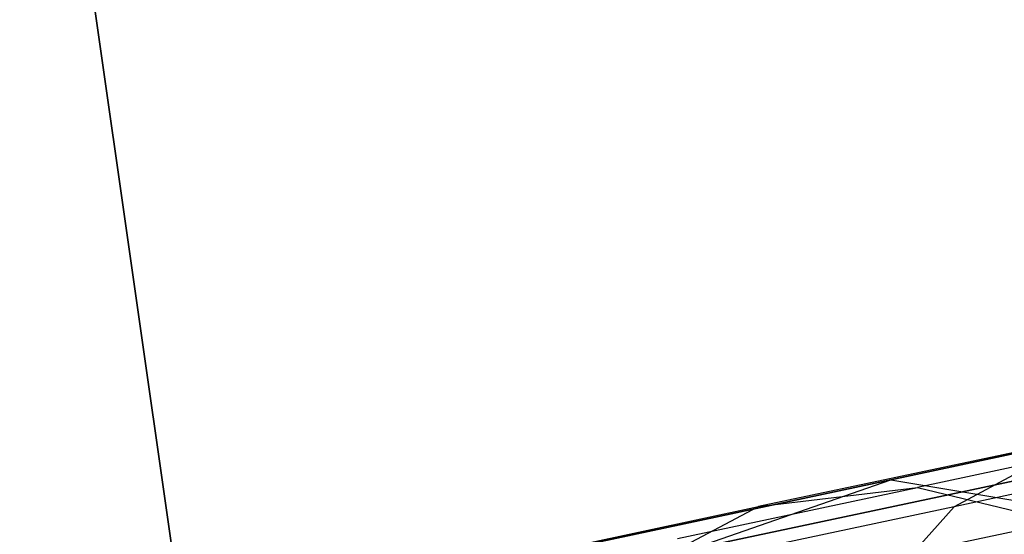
# Model space of a CAD drawing. Extents: x 0.3 to 7.1, y -3.38 to 3.38.
# Tile 18 of 256: x 0.38 to 0.6, y -0.57 to -0.46. Entities that reach past the tile are written whole.
import ezdxf

# ---------------------------------------------------------------- set-up
doc = ezdxf.new("R2010")
doc.units = 0
doc.header["$LTSCALE"] = 2.54
doc.layers.get('0').update_dxf_attribs({"linetype": 'CONTINUOUS'})

# ---------------------------------------------------------------- blocks, each defined once
blk = doc.blocks.new('SINGLES_B_BB_STL')
at = {"color": 0}
for p, q in [((0.3844, -0.34675, 1.7), (0.42003, -0.59578, 1.7)), ((0.42003, -0.59578, 1.9), (0.3844, -0.34675, 1.9)), ((0.42003, -0.59578, 1.9), (0.3844, -0.34675, 1.9)), ((0.3844, -0.34675, 1.7), (0.42003, -0.59578, 1.7)), ((0.57307, -0.56237, 16.15306), (0.71283, -0.53267, 15.76553)), ((0.57307, -0.56237, 16.15306), (0.71283, -0.53267, 15.76553)), ((0.71283, -0.53267, 12.49574), (0.57307, -0.56237, 12.10821)), ((0.71283, -0.53267, 12.49574), (0.57307, -0.56237, 12.10821)), ((0.52964, -0.5775, 16.13981), (0.67167, -0.54731, 15.74599)), ((0.52964, -0.5775, 16.13981), (0.67167, -0.54731, 15.74599)), ((0.67167, -0.54731, 12.51528), (0.52964, -0.5775, 12.12146)), ((0.67167, -0.54731, 12.51528), (0.52964, -0.5775, 12.12146)), ((0.64819, -0.54929, 40.06325), (0.57883, -0.56404, 39.85003)), ((0.64819, -0.54929, 40.06325), (0.57883, -0.56404, 39.85003)), ((0.67511, -0.54941, 40.29934), (0.58676, -0.56819, 40.08749)), ((0.67511, -0.54941, 40.29934), (0.58676, -0.56819, 40.08749)), ((0.61468, -0.55325, 40.07597), (0.54441, -0.56818, 39.85996)), ((0.61468, -0.55325, 40.07597), (0.54441, -0.56818, 39.85996)), ((0.61468, -0.55325, 40.07597), (0.58676, -0.56819, 40.08749)), ((0.61468, -0.55325, 40.07597), (0.58676, -0.56819, 40.08749)), ((0.48808, -0.58044, 16.55685), (0.57307, -0.56237, 16.15306)), ((0.48808, -0.58044, 16.55685), (0.57307, -0.56237, 16.15306)), ((0.57307, -0.56237, 12.10821), (0.48808, -0.58044, 11.70442)), ((0.57307, -0.56237, 12.10821), (0.48808, -0.58044, 11.70442)), ((0.52964, -0.5775, 16.13981), (0.57307, -0.56237, 16.15306)), ((0.52964, -0.5775, 16.13981), (0.57307, -0.56237, 16.15306)), ((0.52964, -0.5775, 12.12146), (0.57307, -0.56237, 12.10821)), ((0.52964, -0.5775, 12.12146), (0.57307, -0.56237, 12.10821)), ((0.57307, -0.56237, 16.15306), (0.61864, -0.57004, 16.16554)), ((0.57307, -0.56237, 16.15306), (0.61864, -0.57004, 16.16554)), ((0.57307, -0.56237, 12.10821), (0.61864, -0.57004, 12.09573)), ((0.57307, -0.56237, 12.10821), (0.61864, -0.57004, 12.09573)), ((0.52686, -0.57508, 39.63196), (0.57883, -0.56404, 39.85003)), ((0.52686, -0.57508, 39.63196), (0.57883, -0.56404, 39.85003)), ((0.54441, -0.56818, 39.85996), (0.57883, -0.56404, 39.85003)), ((0.54441, -0.56818, 39.85996), (0.57883, -0.56404, 39.85003)), ((0.57883, -0.56404, 39.85003), (0.60942, -0.57141, 39.84186)), ((0.57883, -0.56404, 39.85003), (0.60942, -0.57141, 39.84186)), ((0.49176, -0.57938, 39.63904), (0.54441, -0.56818, 39.85996)), ((0.49176, -0.57938, 39.63904), (0.54441, -0.56818, 39.85996)), ((0.51567, -0.5833, 39.86895), (0.54441, -0.56818, 39.85996)), ((0.51567, -0.5833, 39.86895), (0.54441, -0.56818, 39.85996)), ((0.58676, -0.56819, 40.08749), (0.51567, -0.5833, 39.86895)), ((0.58676, -0.56819, 40.08749), (0.51567, -0.5833, 39.86895)), ((0.58676, -0.56819, 40.08749), (0.56546, -0.59209, 40.09725)), ((0.58676, -0.56819, 40.08749), (0.56546, -0.59209, 40.09725)), ((0.55801, -0.58233, 39.62614), (0.60942, -0.57141, 39.84186)), ((0.55801, -0.58233, 39.62614), (0.60942, -0.57141, 39.84186))]:
    blk.add_line(p, q, dxfattribs=at)

msp = doc.modelspace()

# ---------------------------------------------------------------- block references
at = {"color": 0}
msp.add_blockref('SINGLES_B_BB_STL', (0, 0), dxfattribs=at)

doc.saveas('drawing.dxf')
